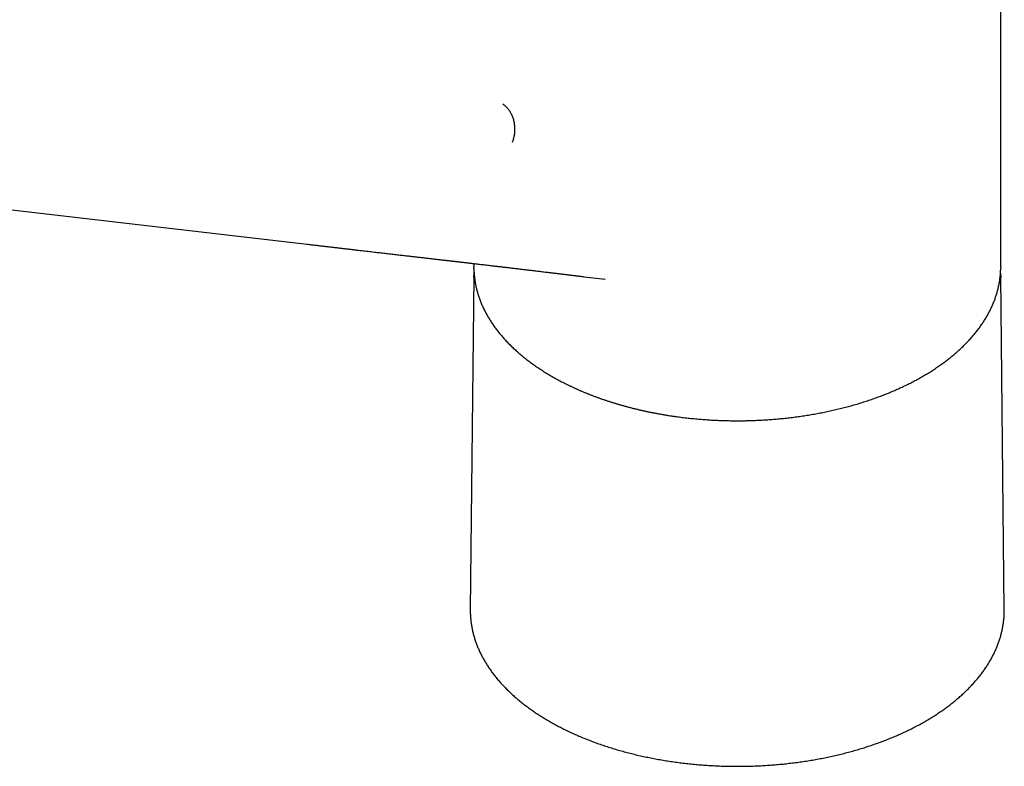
# Model space of a CAD drawing. Header units: millimetres. Extents: x 8 to 757, y 12 to 525.
# Tile 10 of 24: x 647 to 746, y 115 to 190. Entities that reach past the tile are written whole.
import ezdxf

# ---------------------------------------------------------------- set-up
doc = ezdxf.new("R2010")
doc.units = ezdxf.units.MM

msp = doc.modelspace()

# ---------------------------------------------------------------- linework, layer by layer
at = {"color": 7, "linetype": 'Continuous', "lineweight": 30}
for p, q in [((745.301, 165.459), (745.301, 201.915)), ((602.363, 176.273), (675.548, 167.742)), ((692.301, 165.797), (692.301, 165.459)), ((692.302, 165.346), (692.301, 165.459)), ((745.301, 165.459), (745.3, 165.35)), ((692.298, 164.494), (691.94, 131.017)), ((703.383, 164.475), (705.499, 164.219)), ((745.662, 131.017), (745.304, 164.494)), ((705.499, 164.22), (705.467, 164.224))]:
    msp.add_line(p, q, dxfattribs=at)
at = {"color": 7, "linetype": 'Continuous', "lineweight": 30, "flags": 128}
for points in [[(692.297, 164.379), (692.297, 164.4), (692.3, 164.602)], [(745.302, 164.596), (745.304, 164.4), (745.304, 164.381)], [(691.94, 131.017), (691.94, 130.922), (691.94, 130.902)], [(745.662, 130.903), (745.662, 130.922), (745.662, 131.017)]]:
    msp.add_lwpolyline(points, dxfattribs=at)
at = {"color": 7, "linetype": 'Continuous', "lineweight": 30}
for points, knots in [([(695.211, 181.847), (695.25, 181.82), (695.33, 181.764), (695.445, 181.668), (695.557, 181.563), (695.666, 181.446), (695.77, 181.32), (695.868, 181.183), (695.96, 181.037), (696.046, 180.881), (696.123, 180.718), (696.192, 180.546), (696.252, 180.369), (696.303, 180.185), (696.343, 179.998), (696.374, 179.807), (696.395, 179.614), (696.405, 179.42), (696.406, 179.227), (696.397, 179.036), (696.379, 178.847), (696.352, 178.661), (696.316, 178.481), (696.273, 178.306), (696.223, 178.136), (696.184, 178.027), (696.165, 177.973)], [0, 0, 0, 0, 0.038377, 0.077544, 0.117458, 0.158069, 0.199321, 0.241151, 0.283488, 0.326258, 0.36938, 0.41277, 0.456342, 0.500004, 0.543666, 0.587237, 0.630627, 0.673749, 0.716518, 0.758854, 0.800683, 0.841934, 0.882545, 0.922458, 0.961624, 1, 1, 1, 1]), ([(675.538, 167.743), (675.682, 167.726), (675.968, 167.692), (676.392, 167.642), (676.809, 167.593), (677.218, 167.546), (677.616, 167.499), (678.005, 167.453), (678.384, 167.409), (678.755, 167.366), (679.121, 167.323), (679.483, 167.281), (679.838, 167.24), (680.187, 167.199), (680.527, 167.16), (680.86, 167.121), (681.185, 167.083), (681.503, 167.046), (681.813, 167.011), (682.115, 166.976), (682.41, 166.941), (682.697, 166.908), (682.976, 166.876), (683.248, 166.845), (683.52, 166.813), (683.794, 166.781), (684.071, 166.749), (684.344, 166.718), (684.614, 166.687), (684.953, 166.648), (685.358, 166.601), (685.828, 166.547), (686.289, 166.493), (686.742, 166.441), (687.186, 166.39), (687.622, 166.34), (688.05, 166.29), (688.401, 166.249), (688.676, 166.218), (688.874, 166.195), (689.063, 166.173), (689.245, 166.152), (689.418, 166.132), (689.583, 166.113), (689.725, 166.096), (689.844, 166.083), (689.943, 166.071), (690.038, 166.06), (690.129, 166.049), (690.216, 166.039), (690.301, 166.03), (690.385, 166.02), (690.48, 166.009), (690.589, 165.996), (690.713, 165.982), (690.846, 165.966), (690.987, 165.95), (691.138, 165.932), (691.294, 165.914), (691.456, 165.896), (691.621, 165.876), (691.792, 165.856), (691.968, 165.836), (692.164, 165.813), (692.383, 165.788), (692.625, 165.759), (692.874, 165.73), (693.129, 165.701), (693.391, 165.67), (693.66, 165.639), (693.912, 165.609), (694.142, 165.582), (694.345, 165.558), (694.539, 165.535), (694.724, 165.514), (694.888, 165.495), (695.033, 165.478), (695.159, 165.463), (695.279, 165.449), (695.393, 165.435), (695.533, 165.419), (695.704, 165.399), (695.91, 165.374), (696.125, 165.349), (696.351, 165.322), (696.634, 165.289), (696.973, 165.249), (697.366, 165.202), (697.763, 165.155), (698.166, 165.107), (698.589, 165.056), (699.036, 165.003), (699.396, 164.96), (699.651, 164.929), (699.798, 164.911), (699.941, 164.894), (700.079, 164.877), (700.215, 164.861), (700.349, 164.845), (700.479, 164.829), (700.605, 164.814), (700.725, 164.799), (700.843, 164.785), (700.97, 164.77), (701.11, 164.753), (701.264, 164.734), (701.425, 164.715), (701.568, 164.697), (701.692, 164.682), (701.797, 164.669), (701.909, 164.656), (702.029, 164.641), (702.157, 164.626), (702.293, 164.609), (702.443, 164.591), (702.606, 164.571), (702.783, 164.549), (702.971, 164.526), (703.168, 164.502), (703.302, 164.485), (703.371, 164.477)], [0, 0, 0, 0, 0.01548, 0.030683, 0.045608, 0.060256, 0.074629, 0.088477, 0.10206, 0.115379, 0.128433, 0.141482, 0.154257, 0.166758, 0.178985, 0.190939, 0.20262, 0.214028, 0.225164, 0.236027, 0.246617, 0.256936, 0.266983, 0.276757, 0.28626, 0.296399, 0.306318, 0.316146, 0.325883, 0.335528, 0.352733, 0.36964, 0.38625, 0.402561, 0.418576, 0.434292, 0.449711, 0.464832, 0.472263, 0.479403, 0.486244, 0.492787, 0.499031, 0.504975, 0.510621, 0.51433, 0.517897, 0.521322, 0.524607, 0.52775, 0.530752, 0.533722, 0.536902, 0.541044, 0.545508, 0.550293, 0.555401, 0.560831, 0.566583, 0.572301, 0.578298, 0.584474, 0.590798, 0.59727, 0.605742, 0.614456, 0.623411, 0.632608, 0.642047, 0.651728, 0.661646, 0.669291, 0.676605, 0.683588, 0.69024, 0.696561, 0.701295, 0.705824, 0.71015, 0.714271, 0.718191, 0.725257, 0.732667, 0.740419, 0.748515, 0.756952, 0.770933, 0.785056, 0.799319, 0.813734, 0.828415, 0.844903, 0.861744, 0.86711, 0.8724, 0.877518, 0.882463, 0.887237, 0.892111, 0.896791, 0.901278, 0.905571, 0.909699, 0.913942, 0.919184, 0.924686, 0.930448, 0.93647, 0.940028, 0.943742, 0.947741, 0.952026, 0.956597, 0.961455, 0.966599, 0.972587, 0.978922, 0.985603, 0.992629, 1, 1, 1, 1]), ([(692.315, 164.958), (692.313, 164.932), (692.308, 164.844), (692.303, 164.727), (692.301, 164.635), (692.3, 164.605)], [0, 0, 0, 0, 0.217282, 0.746666, 1, 1, 1, 1]), ([(692.302, 165.343), (692.302, 165.315), (692.303, 165.224), (692.309, 165.071), (692.318, 164.884), (692.332, 164.697), (692.35, 164.51), (692.371, 164.323), (692.397, 164.136), (692.426, 163.949), (692.459, 163.762), (692.496, 163.575), (692.537, 163.389), (692.581, 163.202), (692.63, 163.016), (692.683, 162.83), (692.739, 162.644), (692.8, 162.459), (692.864, 162.274), (692.932, 162.089), (693.004, 161.905), (693.08, 161.721), (693.16, 161.537), (693.244, 161.354), (693.331, 161.171), (693.423, 160.989), (693.518, 160.808), (693.618, 160.627), (693.721, 160.447), (693.827, 160.267), (693.938, 160.088), (694.053, 159.91), (694.171, 159.733), (694.293, 159.556), (694.419, 159.38), (694.549, 159.205), (694.682, 159.031), (694.819, 158.858), (694.96, 158.686), (695.104, 158.515), (695.252, 158.345), (695.404, 158.176), (695.559, 158.008), (695.718, 157.841), (695.88, 157.676), (696.046, 157.511), (696.216, 157.348), (696.389, 157.186), (696.565, 157.025), (696.745, 156.866), (696.928, 156.707), (697.114, 156.55), (697.304, 156.395), (697.497, 156.241), (697.693, 156.088), (697.893, 155.937), (698.096, 155.787), (698.302, 155.638), (698.511, 155.491), (698.723, 155.346), (698.938, 155.202), (699.157, 155.06), (699.378, 154.919), (699.603, 154.78), (699.83, 154.643), (700.06, 154.507), (700.293, 154.373), (700.529, 154.24), (700.768, 154.11), (701.009, 153.981), (701.254, 153.853), (701.501, 153.728), (701.75, 153.604), (702.003, 153.482), (702.257, 153.362), (702.515, 153.244), (702.775, 153.128), (703.037, 153.013), (703.302, 152.901), (703.57, 152.79), (703.839, 152.681), (704.112, 152.574), (704.386, 152.469), (704.663, 152.367), (704.942, 152.266), (705.223, 152.167), (705.506, 152.07), (705.792, 151.975), (706.079, 151.882), (706.369, 151.791), (706.661, 151.702), (706.954, 151.616), (707.25, 151.531), (707.548, 151.449), (707.847, 151.368), (708.149, 151.29), (708.452, 151.214), (708.757, 151.14), (709.064, 151.068), (709.373, 150.998), (709.684, 150.931), (709.996, 150.866), (710.31, 150.803), (710.626, 150.742), (710.944, 150.683), (711.263, 150.627), (711.584, 150.573), (711.896, 150.523), (712.209, 150.475), (712.512, 150.431), (712.817, 150.389), (713.11, 150.35), (713.404, 150.314), (713.699, 150.279), (713.995, 150.246), (714.291, 150.216), (714.587, 150.187), (714.884, 150.16), (715.181, 150.135), (715.478, 150.113), (715.775, 150.092), (716.072, 150.073), (716.369, 150.056), (716.665, 150.041), (716.96, 150.028), (717.253, 150.017), (717.541, 150.008), (717.819, 150.002), (718.07, 149.997), (718.288, 149.994), (718.526, 149.992), (718.694, 149.992), (718.801, 149.991)], [0, 0, 0, 0, 0.003454, 0.011071, 0.018694, 0.026323, 0.033958, 0.0416, 0.049248, 0.056903, 0.064566, 0.072236, 0.079914, 0.087599, 0.095293, 0.102994, 0.110704, 0.118422, 0.126148, 0.133882, 0.141624, 0.149375, 0.157134, 0.164901, 0.172675, 0.180458, 0.188248, 0.196045, 0.20385, 0.211662, 0.21948, 0.227306, 0.235137, 0.242975, 0.250819, 0.258668, 0.266523, 0.274383, 0.282248, 0.290117, 0.297991, 0.305869, 0.313751, 0.321637, 0.329527, 0.33742, 0.345316, 0.353214, 0.361116, 0.36902, 0.376927, 0.384836, 0.392747, 0.40066, 0.408575, 0.416492, 0.42441, 0.43233, 0.440252, 0.448174, 0.456099, 0.464024, 0.471951, 0.479879, 0.487808, 0.495738, 0.503669, 0.511601, 0.519535, 0.527469, 0.535405, 0.543342, 0.55128, 0.559219, 0.56716, 0.575102, 0.583045, 0.59099, 0.598937, 0.606885, 0.614835, 0.622787, 0.630741, 0.638697, 0.646655, 0.654616, 0.66258, 0.670547, 0.678516, 0.686489, 0.694466, 0.702447, 0.710431, 0.718421, 0.726415, 0.734414, 0.742419, 0.75043, 0.758448, 0.766473, 0.774506, 0.782548, 0.790599, 0.798661, 0.806733, 0.814819, 0.822918, 0.831033, 0.838331, 0.846457, 0.853752, 0.861045, 0.868337, 0.875626, 0.882913, 0.890196, 0.897476, 0.904751, 0.912021, 0.919284, 0.926539, 0.933781, 0.941009, 0.948213, 0.955385, 0.962503, 0.969528, 0.976362, 0.982706, 0.987771, 0.992248, 1, 1, 1, 1]), ([(718.801, 149.991), (718.908, 149.992), (719.058, 149.992), (719.282, 149.994), (719.475, 149.996), (719.706, 150), (719.948, 150.006), (720.203, 150.013), (720.466, 150.022), (720.737, 150.032), (721.012, 150.045), (721.291, 150.059), (721.574, 150.076), (721.859, 150.094), (722.147, 150.114), (722.436, 150.137), (722.726, 150.161), (723.018, 150.187), (723.311, 150.216), (723.604, 150.246), (723.898, 150.279), (724.192, 150.313), (724.486, 150.35), (724.78, 150.388), (725.074, 150.429), (725.368, 150.471), (725.662, 150.516), (725.956, 150.563), (726.249, 150.612), (726.541, 150.662), (726.833, 150.715), (727.124, 150.77), (727.414, 150.827), (727.704, 150.886), (727.992, 150.947), (728.28, 151.01), (728.566, 151.075), (728.852, 151.142), (729.136, 151.211), (729.42, 151.282), (729.702, 151.354), (729.982, 151.429), (730.262, 151.506), (730.54, 151.585), (730.816, 151.665), (731.091, 151.748), (731.365, 151.832), (731.637, 151.919), (731.907, 152.007), (732.176, 152.097), (732.442, 152.189), (732.708, 152.283), (732.971, 152.378), (733.232, 152.476), (733.492, 152.575), (733.75, 152.676), (734.005, 152.779), (734.259, 152.884), (734.511, 152.99), (734.76, 153.099), (735.008, 153.208), (735.253, 153.32), (735.496, 153.433), (735.737, 153.549), (735.975, 153.665), (736.211, 153.784), (736.445, 153.904), (736.677, 154.025), (736.906, 154.149), (737.132, 154.274), (737.357, 154.4), (737.578, 154.528), (737.797, 154.658), (738.014, 154.789), (738.227, 154.922), (738.439, 155.056), (738.647, 155.192), (738.853, 155.329), (739.056, 155.467), (739.256, 155.607), (739.454, 155.749), (739.648, 155.892), (739.84, 156.036), (740.029, 156.181), (740.215, 156.328), (740.398, 156.477), (740.578, 156.626), (740.755, 156.777), (740.929, 156.929), (741.1, 157.082), (741.268, 157.237), (741.433, 157.393), (741.594, 157.55), (741.753, 157.708), (741.908, 157.867), (742.06, 158.027), (742.209, 158.189), (742.355, 158.351), (742.497, 158.515), (742.636, 158.679), (742.772, 158.845), (742.904, 159.012), (743.033, 159.179), (743.159, 159.348), (743.281, 159.517), (743.4, 159.687), (743.515, 159.859), (743.627, 160.031), (743.735, 160.204), (743.84, 160.377), (743.942, 160.552), (744.04, 160.727), (744.134, 160.903), (744.225, 161.08), (744.312, 161.257), (744.396, 161.435), (744.476, 161.614), (744.552, 161.793), (744.625, 161.973), (744.694, 162.154), (744.759, 162.335), (744.821, 162.516), (744.879, 162.698), (744.934, 162.881), (744.984, 163.064), (745.031, 163.247), (745.074, 163.431), (745.114, 163.615), (745.15, 163.799), (745.182, 163.984), (745.21, 164.169), (745.234, 164.355), (745.255, 164.541), (745.272, 164.727), (745.285, 164.913), (745.294, 165.099), (745.299, 165.244), (745.3, 165.326), (745.3, 165.346)], [0, 0, 0, 0, 0.007755, 0.010955, 0.016262, 0.021784, 0.027716, 0.033915, 0.040321, 0.046889, 0.053585, 0.060386, 0.067272, 0.07423, 0.081248, 0.088318, 0.095432, 0.102585, 0.109772, 0.11699, 0.124234, 0.131501, 0.13879, 0.146099, 0.153425, 0.160767, 0.168123, 0.175493, 0.182874, 0.190268, 0.197671, 0.205084, 0.212506, 0.219937, 0.227375, 0.23482, 0.242272, 0.249731, 0.257195, 0.264665, 0.27214, 0.279621, 0.287105, 0.294595, 0.302088, 0.309586, 0.317087, 0.324591, 0.332099, 0.339611, 0.347125, 0.354642, 0.362163, 0.369685, 0.377211, 0.384738, 0.392268, 0.399801, 0.407335, 0.414871, 0.42241, 0.42995, 0.437492, 0.445036, 0.452582, 0.460129, 0.467678, 0.475228, 0.482779, 0.490332, 0.497887, 0.505442, 0.512999, 0.520557, 0.528116, 0.535676, 0.543238, 0.5508, 0.558363, 0.565927, 0.573492, 0.581058, 0.588624, 0.596191, 0.603759, 0.611328, 0.618897, 0.626466, 0.634036, 0.641606, 0.649177, 0.656748, 0.66432, 0.671891, 0.679463, 0.687035, 0.694607, 0.702179, 0.70975, 0.717322, 0.724894, 0.732465, 0.740036, 0.747607, 0.755178, 0.762748, 0.770318, 0.777887, 0.785456, 0.793025, 0.800593, 0.808161, 0.815728, 0.823295, 0.830862, 0.838428, 0.845995, 0.853561, 0.861127, 0.868693, 0.876259, 0.883826, 0.891393, 0.898961, 0.90653, 0.9141, 0.921672, 0.929245, 0.93682, 0.944397, 0.951977, 0.959559, 0.967145, 0.974734, 0.982326, 0.989923, 0.997524, 1, 1, 1, 1]), ([(745.302, 164.599), (745.302, 164.6), (745.301, 164.662), (745.297, 164.783), (745.29, 164.902), (745.287, 164.96)], [0, 0, 0, 0, 0.003989, 0.52211, 1, 1, 1, 1]), ([(691.94, 130.899), (691.94, 130.865), (691.94, 130.768), (691.944, 130.608), (691.952, 130.421), (691.964, 130.233), (691.98, 130.045), (692, 129.857), (692.024, 129.67), (692.051, 129.482), (692.082, 129.295), (692.117, 129.108), (692.156, 128.922), (692.199, 128.735), (692.245, 128.549), (692.296, 128.363), (692.35, 128.178), (692.408, 127.993), (692.469, 127.808), (692.535, 127.624), (692.604, 127.44), (692.677, 127.257), (692.754, 127.074), (692.834, 126.892), (692.918, 126.71), (693.006, 126.529), (693.098, 126.349), (693.193, 126.169), (693.293, 125.99), (693.395, 125.811), (693.502, 125.633), (693.612, 125.456), (693.726, 125.28), (693.843, 125.105), (693.964, 124.93), (694.088, 124.757), (694.216, 124.584), (694.348, 124.412), (694.483, 124.241), (694.622, 124.071), (694.764, 123.902), (694.91, 123.734), (695.059, 123.568), (695.211, 123.402), (695.367, 123.237), (695.526, 123.074), (695.689, 122.911), (695.855, 122.75), (696.024, 122.59), (696.196, 122.431), (696.372, 122.273), (696.551, 122.117), (696.733, 121.962), (696.919, 121.808), (697.107, 121.656), (697.299, 121.505), (697.493, 121.355), (697.691, 121.207), (697.892, 121.06), (698.095, 120.915), (698.302, 120.771), (698.511, 120.628), (698.724, 120.487), (698.939, 120.348), (699.157, 120.21), (699.378, 120.074), (699.602, 119.939), (699.829, 119.806), (700.058, 119.674), (700.29, 119.544), (700.524, 119.416), (700.761, 119.289), (701.001, 119.165), (701.243, 119.041), (701.488, 118.92), (701.735, 118.8), (701.984, 118.682), (702.236, 118.566), (702.491, 118.451), (702.747, 118.339), (703.006, 118.228), (703.267, 118.119), (703.531, 118.011), (703.796, 117.906), (704.064, 117.803), (704.333, 117.701), (704.605, 117.601), (704.879, 117.503), (705.155, 117.407), (705.433, 117.314), (705.712, 117.222), (705.994, 117.131), (706.277, 117.043), (706.562, 116.957), (706.849, 116.873), (707.137, 116.791), (707.427, 116.711), (707.719, 116.633), (708.012, 116.557), (708.307, 116.483), (708.603, 116.411), (708.901, 116.341), (709.2, 116.274), (709.501, 116.208), (709.803, 116.145), (710.106, 116.083), (710.41, 116.024), (710.716, 115.967), (711.022, 115.911), (711.33, 115.858), (711.639, 115.808), (711.949, 115.759), (712.26, 115.713), (712.572, 115.668), (712.884, 115.626), (713.198, 115.586), (713.512, 115.548), (713.827, 115.513), (714.143, 115.479), (714.459, 115.448), (714.776, 115.419), (715.094, 115.392), (715.412, 115.367), (715.73, 115.345), (716.049, 115.325), (716.369, 115.307), (716.689, 115.291), (717.009, 115.278), (717.329, 115.266), (717.649, 115.257), (717.97, 115.25), (718.291, 115.246), (718.612, 115.243), (718.933, 115.243), (719.253, 115.245), (719.574, 115.249), (719.895, 115.256), (720.215, 115.264), (720.536, 115.275), (720.856, 115.289), (721.176, 115.304), (721.495, 115.321), (721.814, 115.341), (722.133, 115.363), (722.451, 115.388), (722.769, 115.414), (723.086, 115.443), (723.402, 115.473), (723.718, 115.506), (724.033, 115.542), (724.348, 115.579), (724.661, 115.619), (724.974, 115.66), (725.286, 115.704), (725.597, 115.751), (725.907, 115.799), (726.216, 115.849), (726.524, 115.902), (726.831, 115.956), (727.137, 116.013), (727.441, 116.072), (727.745, 116.133), (728.047, 116.197), (728.347, 116.262), (728.647, 116.329), (728.945, 116.399), (729.241, 116.47), (729.537, 116.544), (729.83, 116.619), (730.122, 116.697), (730.413, 116.777), (730.701, 116.858), (730.988, 116.942), (731.274, 117.028), (731.557, 117.116), (731.839, 117.205), (732.119, 117.297), (732.397, 117.39), (732.673, 117.486), (732.947, 117.583), (733.22, 117.683), (733.49, 117.784), (733.758, 117.887), (734.024, 117.992), (734.287, 118.099), (734.549, 118.208), (734.808, 118.318), (735.065, 118.431), (735.32, 118.545), (735.572, 118.661), (735.822, 118.779), (736.07, 118.898), (736.315, 119.019), (736.558, 119.142), (736.798, 119.267), (737.035, 119.393), (737.27, 119.521), (737.503, 119.651), (737.732, 119.782), (737.959, 119.915), (738.183, 120.05), (738.405, 120.186), (738.624, 120.323), (738.839, 120.462), (739.053, 120.603), (739.263, 120.745), (739.47, 120.889), (739.674, 121.034), (739.875, 121.181), (740.074, 121.329), (740.269, 121.478), (740.461, 121.629), (740.65, 121.781), (740.836, 121.935), (741.019, 122.09), (741.198, 122.246), (741.375, 122.403), (741.548, 122.562), (741.718, 122.722), (741.884, 122.883), (742.047, 123.045), (742.207, 123.209), (742.364, 123.373), (742.517, 123.539), (742.667, 123.706), (742.813, 123.874), (742.956, 124.043), (743.095, 124.212), (743.231, 124.383), (743.364, 124.555), (743.492, 124.728), (743.618, 124.902), (743.739, 125.076), (743.857, 125.252), (743.972, 125.428), (744.082, 125.605), (744.19, 125.783), (744.293, 125.961), (744.393, 126.14), (744.489, 126.32), (744.581, 126.501), (744.67, 126.682), (744.755, 126.864), (744.836, 127.046), (744.913, 127.229), (744.987, 127.413), (745.057, 127.596), (745.123, 127.781), (745.185, 127.966), (745.244, 128.151), (745.298, 128.336), (745.349, 128.522), (745.396, 128.708), (745.44, 128.895), (745.479, 129.082), (745.515, 129.269), (745.546, 129.456), (745.574, 129.644), (745.598, 129.831), (745.619, 130.019), (745.635, 130.207), (745.648, 130.395), (745.657, 130.583), (745.661, 130.751), (745.662, 130.856), (745.662, 130.899)], [0, 0, 0, 0, 0.002046, 0.005812, 0.009578, 0.013344, 0.017111, 0.020878, 0.024645, 0.028414, 0.032183, 0.035954, 0.039725, 0.043498, 0.047272, 0.051048, 0.054825, 0.058604, 0.062384, 0.066166, 0.06995, 0.073736, 0.077524, 0.081313, 0.085105, 0.088898, 0.092693, 0.09649, 0.100288, 0.104089, 0.107891, 0.111695, 0.1155, 0.119307, 0.123116, 0.126926, 0.130737, 0.13455, 0.138364, 0.142179, 0.145995, 0.149813, 0.153631, 0.157451, 0.161271, 0.165092, 0.168914, 0.172736, 0.176559, 0.180383, 0.184207, 0.188032, 0.191857, 0.195683, 0.199509, 0.203335, 0.207161, 0.210988, 0.214815, 0.218642, 0.222469, 0.226296, 0.230124, 0.233951, 0.237778, 0.241606, 0.245433, 0.249261, 0.253088, 0.256915, 0.260742, 0.264569, 0.268396, 0.272223, 0.276049, 0.279876, 0.283702, 0.287528, 0.291354, 0.29518, 0.299006, 0.302831, 0.306657, 0.310482, 0.314307, 0.318131, 0.321956, 0.325781, 0.329605, 0.333429, 0.337253, 0.341077, 0.3449, 0.348723, 0.352547, 0.35637, 0.360193, 0.364015, 0.367838, 0.37166, 0.375483, 0.379305, 0.383127, 0.386949, 0.39077, 0.394592, 0.398413, 0.402235, 0.406056, 0.409877, 0.413698, 0.417519, 0.421339, 0.42516, 0.428981, 0.432801, 0.436622, 0.440442, 0.444262, 0.448082, 0.451903, 0.455723, 0.459543, 0.463363, 0.467182, 0.471002, 0.474822, 0.478642, 0.482462, 0.486281, 0.490101, 0.493921, 0.497741, 0.50156, 0.50538, 0.5092, 0.513019, 0.516839, 0.520659, 0.524479, 0.528298, 0.532118, 0.535938, 0.539758, 0.543578, 0.547398, 0.551218, 0.555038, 0.558858, 0.562679, 0.566499, 0.570319, 0.57414, 0.577961, 0.581781, 0.585602, 0.589423, 0.593244, 0.597065, 0.600886, 0.604708, 0.608529, 0.612351, 0.616172, 0.619994, 0.623816, 0.627639, 0.631461, 0.635283, 0.639106, 0.642929, 0.646752, 0.650575, 0.654398, 0.658222, 0.662045, 0.665869, 0.669693, 0.673517, 0.677342, 0.681166, 0.684991, 0.688816, 0.692641, 0.696466, 0.700292, 0.704117, 0.707943, 0.711769, 0.715595, 0.719422, 0.723248, 0.727075, 0.730902, 0.734729, 0.738556, 0.742384, 0.746211, 0.750039, 0.753866, 0.757694, 0.761522, 0.76535, 0.769178, 0.773005, 0.776833, 0.780661, 0.784489, 0.788317, 0.792145, 0.795972, 0.799799, 0.803627, 0.807453, 0.81128, 0.815106, 0.818932, 0.822758, 0.826583, 0.830407, 0.834231, 0.838054, 0.841877, 0.845699, 0.84952, 0.85334, 0.857159, 0.860978, 0.864795, 0.868611, 0.872426, 0.876239, 0.880052, 0.883862, 0.887672, 0.89148, 0.895286, 0.899091, 0.902894, 0.906695, 0.910495, 0.914293, 0.918089, 0.921883, 0.925675, 0.929465, 0.933254, 0.93704, 0.940825, 0.944608, 0.948389, 0.952169, 0.955946, 0.959723, 0.963497, 0.967271, 0.971043, 0.974814, 0.978583, 0.982352, 0.98612, 0.989887, 0.993654, 0.99742, 1, 1, 1, 1])]:
    msp.add_open_spline(points, degree=3, knots=knots, dxfattribs=at)

doc.saveas('drawing.dxf')
